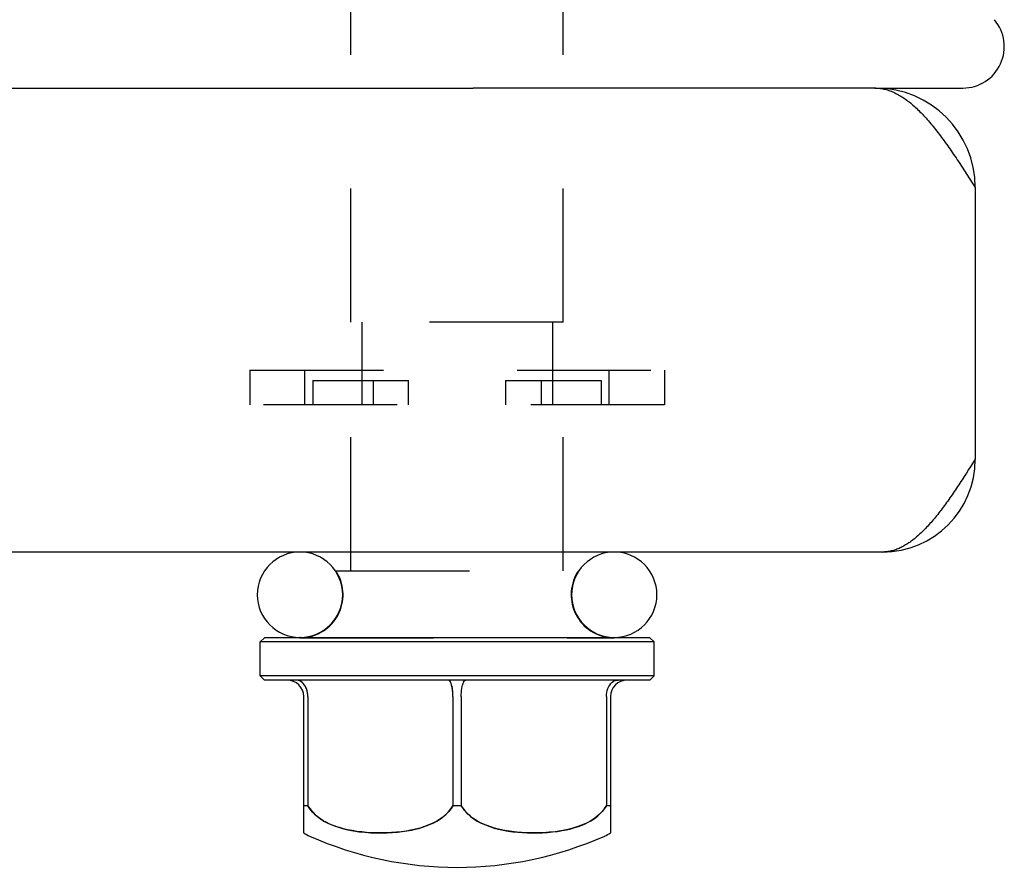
# Model space of a CAD drawing. Header units: inches. Extents: x 0 to 29.3, y 0 to 19.
# Tile 26 of 67: x 12.3 to 13.5, y 10.3 to 11.4. Entities that reach past the tile are written whole.
import ezdxf

# ---------------------------------------------------------------- set-up
doc = ezdxf.new("R2010")
doc.units = ezdxf.units.IN
doc.header["$LTSCALE"] = 1.612069
doc.header["$MEASUREMENT"] = 0
doc.linetypes.add('HIDDEN', pattern=[0.2, 0.1, -0.1])
doc.layers.get('0').update_dxf_attribs({"linetype": 'CONTINUOUS'})
doc.layers.add('02___PRT_ALL_AXES', color=7, linetype='CONTINUOUS')
doc.layers.add('DEFAULT_2', color=8, linetype='HIDDEN')

msp = doc.modelspace()

# ---------------------------------------------------------------- linework, layer by layer
at = {"color": 7, "linetype": 'Continuous'}
for p, q in [((8.5696, 11.269), (12.8584, 11.269)), ((13.344, 11.269), (13.344, 11.269)), ((13.3451, 11.269), (13.449, 11.269)), ((13.3475, 11.269), (13.3475, 11.2688)), ((12.6065, 10.6055), (12.6015, 10.6005)), ((13.0715, 10.6055), (12.6065, 10.6055)), ((12.6503, 10.606), (13.0285, 10.606)), ((13.0715, 10.6055), (13.0765, 10.6005)), ((13.0765, 10.6005), (12.6015, 10.6005)), ((13.0765, 10.5595), (12.6015, 10.5595)), ((12.6065, 10.5545), (12.6015, 10.5595)), ((13.0715, 10.5545), (13.0765, 10.5595)), ((13.0715, 10.5545), (12.6065, 10.5545)), ((12.654, 10.37), (12.654, 10.5345)), ((12.659, 10.5345), (12.659, 10.4029)), ((12.834, 10.5345), (12.834, 10.4029)), ((12.844, 10.5345), (12.844, 10.4029)), ((13.019, 10.5345), (13.019, 10.4029)), ((13.024, 10.5345), (13.024, 10.37)), ((12.659, 10.4029), (12.654, 10.4029)), ((12.844, 10.4029), (12.834, 10.4029)), ((13.024, 10.4029), (13.019, 10.4029))]:
    msp.add_line(p, q, dxfattribs=at)
at = {"color": 3, "linetype": 'Continuous'}
for p, q in [((13.344, 11.269), (12.8584, 11.269)), ((13.344, 11.269), (13.3451, 11.269)), ((13.3451, 11.269), (13.3466, 11.2689)), ((13.4481, 11.1737), (13.451, 11.1692)), ((13.451, 11.1692), (13.4539, 11.1648)), ((13.4539, 11.1648), (13.4568, 11.1603)), ((13.4568, 11.1603), (13.4611, 11.1535)), ((13.4611, 11.1535), (13.464, 11.149)), ((13.464, 11.149), (13.464, 10.821)), ((13.464, 10.821), (13.4627, 10.8189)), ((13.456, 10.8085), (13.4533, 10.8043)), ((13.4587, 10.8127), (13.456, 10.8085)), ((13.4627, 10.8189), (13.4587, 10.8127)), ((13.4533, 10.8043), (13.4507, 10.8002)), ((13.352, 10.709), (8.076, 10.709))]:
    msp.add_line(p, q, dxfattribs=at)
for points in [[(13.343, 11.269), (13.3434, 11.269), (13.3439, 11.269), (13.344, 11.269)], [(13.3466, 11.2689), (13.348, 11.2688), (13.3495, 11.2686), (13.3509, 11.2684), (13.3524, 11.2681), (13.3538, 11.2678), (13.3553, 11.2675), (13.3567, 11.2671), (13.3582, 11.2667), (13.3596, 11.2662), (13.3611, 11.2657), (13.3625, 11.2652), (13.364, 11.2646), (13.3654, 11.2639), (13.3669, 11.2633), (13.3683, 11.2626), (13.3698, 11.2618), (13.3712, 11.261), (13.3727, 11.2602), (13.3741, 11.2593), (13.3756, 11.2584), (13.377, 11.2575), (13.3785, 11.2565), (13.3799, 11.2554), (13.3814, 11.2544), (13.3828, 11.2533), (13.3843, 11.2522), (13.3857, 11.251), (13.3872, 11.2498), (13.3886, 11.2485), (13.3901, 11.2473), (13.3915, 11.2459), (13.393, 11.2446), (13.3944, 11.2432), (13.3959, 11.2418), (13.3973, 11.2403), (13.3988, 11.2389), (13.4002, 11.2374), (13.4017, 11.2358), (13.4031, 11.2342), (13.4046, 11.2326), (13.406, 11.231), (13.4075, 11.2293), (13.4089, 11.2277), (13.4104, 11.2259), (13.4118, 11.2242), (13.4133, 11.2224), (13.4147, 11.2206), (13.4162, 11.2188), (13.4176, 11.2169), (13.4191, 11.2151), (13.4205, 11.2132), (13.422, 11.2113), (13.4234, 11.2093), (13.4249, 11.2074), (13.4263, 11.2054), (13.4278, 11.2034), (13.4292, 11.2014), (13.4307, 11.1993), (13.4321, 11.1973), (13.4336, 11.1952), (13.435, 11.1931), (13.4365, 11.191), (13.4379, 11.1889), (13.4394, 11.1867), (13.4408, 11.1846), (13.4423, 11.1824), (13.4437, 11.1802), (13.4452, 11.1781), (13.4466, 11.1759), (13.4481, 11.1737)], [(13.4507, 10.8002), (13.448, 10.7961), (13.4467, 10.7941), (13.4453, 10.792), (13.444, 10.79), (13.4427, 10.788), (13.4413, 10.786), (13.44, 10.784), (13.4387, 10.7821), (13.4373, 10.7801), (13.436, 10.7782), (13.4347, 10.7762), (13.4333, 10.7743), (13.432, 10.7724), (13.4307, 10.7706), (13.4293, 10.7687), (13.428, 10.7668), (13.4267, 10.765), (13.4253, 10.7632), (13.424, 10.7614), (13.4227, 10.7597), (13.4213, 10.7579), (13.42, 10.7562), (13.4187, 10.7545), (13.4173, 10.7528), (13.416, 10.7512), (13.4147, 10.7496), (13.4133, 10.748), (13.412, 10.7464), (13.4107, 10.7448), (13.4093, 10.7433), (13.408, 10.7418), (13.4067, 10.7404), (13.4053, 10.7389), (13.404, 10.7375), (13.4027, 10.7361), (13.4013, 10.7348), (13.4, 10.7335), (13.3987, 10.7322), (13.3973, 10.7309), (13.396, 10.7297), (13.3947, 10.7285), (13.3933, 10.7273), (13.392, 10.7262), (13.3907, 10.7251), (13.3893, 10.724), (13.388, 10.723), (13.3867, 10.722), (13.3853, 10.721), (13.384, 10.7201), (13.3827, 10.7192), (13.3813, 10.7184), (13.38, 10.7176), (13.3787, 10.7168), (13.3773, 10.716), (13.376, 10.7153), (13.3747, 10.7146), (13.3733, 10.714), (13.372, 10.7134), (13.3707, 10.7128), (13.3693, 10.7123), (13.368, 10.7118), (13.3667, 10.7114), (13.3653, 10.711), (13.364, 10.7106), (13.3627, 10.7103), (13.3613, 10.71), (13.36, 10.7097), (13.3587, 10.7095), (13.3573, 10.7093), (13.356, 10.7092), (13.3547, 10.7091), (13.3533, 10.709), (13.352, 10.709)]]:
    msp.add_lwpolyline(points, dxfattribs=at)
at = {"color": 7, "linetype": 'Continuous'}
for points in [[(12.659, 10.5345), (12.6589, 10.5371), (12.6585, 10.5396), (12.658, 10.542), (12.6571, 10.5444), (12.6561, 10.5466), (12.6549, 10.5485), (12.6535, 10.5503), (12.6519, 10.5518), (12.6502, 10.553), (12.6484, 10.5538), (12.6466, 10.5543), (12.6447, 10.5545)], [(12.834, 10.5345), (12.834, 10.5371), (12.8338, 10.5396), (12.8336, 10.542), (12.8333, 10.5444), (12.8329, 10.5466), (12.8324, 10.5485), (12.8318, 10.5503), (12.8312, 10.5518), (12.8306, 10.553), (12.8298, 10.5538), (12.8291, 10.5543), (12.8283, 10.5545)], [(12.844, 10.5345), (12.8441, 10.5371), (12.8442, 10.5396), (12.8444, 10.542), (12.8447, 10.5444), (12.8451, 10.5466), (12.8456, 10.5485), (12.8462, 10.5503), (12.8468, 10.5518), (12.8475, 10.553), (12.8482, 10.5538), (12.8489, 10.5543), (12.8497, 10.5545)], [(13.019, 10.5345), (13.0191, 10.5371), (13.0195, 10.5396), (13.0201, 10.542), (13.0209, 10.5444), (13.0219, 10.5466), (13.0231, 10.5485), (13.0245, 10.5503), (13.0261, 10.5518), (13.0278, 10.553), (13.0296, 10.5538), (13.0314, 10.5543), (13.0333, 10.5545)], [(12.659, 10.4029), (12.6613, 10.3994), (12.664, 10.396), (12.6671, 10.3928), (12.6706, 10.3897), (12.6746, 10.3868), (12.679, 10.384), (12.6838, 10.3815), (12.689, 10.3792), (12.6947, 10.3772), (12.7007, 10.3754), (12.7072, 10.3738), (12.714, 10.3725), (12.7209, 10.3715), (12.7279, 10.3708), (12.7348, 10.3703), (12.7416, 10.3701), (12.7482, 10.37), (12.7547, 10.3702), (12.761, 10.3705), (12.767, 10.371), (12.7729, 10.3716), (12.7785, 10.3724), (12.7839, 10.3734), (12.789, 10.3745), (12.7939, 10.3758), (12.7985, 10.3772), (12.8029, 10.3788), (12.807, 10.3805), (12.8109, 10.3823), (12.8145, 10.3843), (12.8177, 10.3863), (12.8207, 10.3884), (12.8235, 10.3905), (12.8259, 10.3928), (12.8282, 10.3951), (12.8303, 10.3975), (12.8322, 10.4002), (12.834, 10.4029)], [(12.844, 10.4029), (12.8462, 10.3996), (12.8487, 10.3963), (12.8518, 10.3931), (12.8552, 10.39), (12.8591, 10.3871), (12.8634, 10.3844), (12.8681, 10.3819), (12.8731, 10.3796), (12.8783, 10.3776), (12.8837, 10.3759), (12.8891, 10.3745), (12.8947, 10.3733), (12.9004, 10.3723), (12.9062, 10.3715), (12.9121, 10.3709), (12.918, 10.3704), (12.924, 10.3701), (12.9301, 10.37), (12.9361, 10.3701), (12.9422, 10.3703), (12.9482, 10.3706), (12.9541, 10.3712), (12.9599, 10.3719), (12.9656, 10.3728), (12.9711, 10.3739), (12.9762, 10.3751), (12.981, 10.3764), (12.9855, 10.3779), (12.9897, 10.3795), (12.9936, 10.3812), (12.9971, 10.383), (13.0004, 10.3848), (13.0034, 10.3867), (13.0062, 10.3887), (13.0088, 10.3908), (13.0111, 10.393), (13.0133, 10.3952), (13.0154, 10.3976), (13.0173, 10.4002), (13.019, 10.4029)]]:
    msp.add_lwpolyline(points, dxfattribs=at)
for centre, radius, start, end in [((13.449, 11.319), 0.05, 270, 40.5105), ((12.6495, 10.6575), 0.0515, 90, 270), ((13.0285, 10.6575), 0.0515, 270, 90), ((12.634, 10.5345), 0.02, 0, 90), ((13.044, 10.5345), 0.02, 90, 180)]:
    msp.add_arc(centre, radius, start, end, dxfattribs=at)
at = {"color": 3, "linetype": 'Continuous'}
for centre, radius, start, end in [((13.344, 11.149), 0.12, 0, 90), ((13.352, 10.821), 0.112, 270, 360)]:
    msp.add_arc(centre, radius, start, end, dxfattribs=at)
at = {"layer": '02___PRT_ALL_AXES', "color": 8, "linetype": 'HIDDEN'}
for p, q in [((12.711, 10.9865), (12.711, 11.3645)), ((12.967, 10.9865), (12.967, 11.3645)), ((12.6927, 10.6865), (12.9853, 10.6865)), ((12.6495, 10.6055), (13.0285, 10.6055))]:
    msp.add_line(p, q, dxfattribs=at)
at = {"layer": '02___PRT_ALL_AXES', "color": 7, "linetype": 'Continuous'}
for p, q in [((12.6015, 10.5595), (12.6015, 10.6005)), ((13.0765, 10.5595), (13.0765, 10.6005))]:
    msp.add_line(p, q, dxfattribs=at)
at = {"layer": '02___PRT_ALL_AXES', "color": 8, "linetype": 'HIDDEN'}
for centre, start, end in [((12.6495, 10.6575), 277.6534, 33.8964), ((13.0285, 10.6575), 146.1036, 262.3466)]:
    msp.add_arc(centre, 0.052, start, end, dxfattribs=at)
at = {"layer": '02___PRT_ALL_AXES', "color": 7, "linetype": 'Continuous'}
for centre, radius, start, end in [((12.6495, 10.6575), 0.052, 270, 277.6534), ((13.0285, 10.6575), 0.052, 262.3466, 270), ((12.6854, 10.4211), 0.06, 238.4658, 246.021), ((12.9926, 10.4211), 0.06, 293.979, 301.5342), ((12.839, 10.7665), 0.438, 246.021, 293.979)]:
    msp.add_arc(centre, radius, start, end, dxfattribs=at)
at = {"layer": 'DEFAULT_2', "color": 8, "linetype": 'HIDDEN'}
for p, q in [((12.967, 10.9865), (12.711, 10.9865)), ((12.724, 10.9865), (12.724, 10.8865)), ((12.954, 10.9865), (12.954, 10.8865)), ((12.589, 10.9285), (13.089, 10.9285)), ((12.589, 10.9285), (12.589, 10.8865)), ((12.6555, 10.8865), (12.6555, 10.9285)), ((13.0225, 10.8865), (13.0225, 10.9285)), ((13.089, 10.9285), (13.089, 10.8865)), ((12.6651, 10.9159), (12.7805, 10.9159)), ((12.6651, 10.9159), (12.6651, 10.8865)), ((12.7377, 10.9159), (12.7377, 10.8865)), ((12.7805, 10.8865), (12.7805, 10.9159)), ((12.8975, 10.9159), (13.0129, 10.9159)), ((12.8975, 10.9159), (12.8975, 10.8865)), ((12.9403, 10.9159), (12.9403, 10.8865)), ((13.0129, 10.9159), (13.0129, 10.8865)), ((13.089, 10.8865), (12.589, 10.8865)), ((12.711, 10.6865), (12.711, 10.8865)), ((12.967, 10.6865), (12.967, 10.8865)), ((12.6503, 10.606), (12.6495, 10.606))]:
    msp.add_line(p, q, dxfattribs=at)
for points in [[(12.659, 10.5345), (12.6589, 10.5367), (12.6587, 10.5389), (12.6582, 10.541), (12.6576, 10.5431), (12.6569, 10.545), (12.656, 10.5468), (12.6549, 10.5485), (12.6537, 10.5501), (12.6524, 10.5514), (12.651, 10.5525), (12.6495, 10.5534), (12.6479, 10.554), (12.6463, 10.5544), (12.6447, 10.5545)], [(12.834, 10.5345), (12.834, 10.5367), (12.8339, 10.5389), (12.8337, 10.541), (12.8335, 10.5431), (12.8332, 10.545), (12.8328, 10.5468), (12.8324, 10.5485), (12.8319, 10.5501), (12.8314, 10.5514), (12.8309, 10.5525), (12.8303, 10.5534), (12.8296, 10.554), (12.829, 10.5544), (12.8283, 10.5545)], [(12.834, 10.4029), (12.8319, 10.3996), (12.8293, 10.3963), (12.8263, 10.3931), (12.8228, 10.39), (12.8189, 10.3871), (12.8146, 10.3844), (12.8099, 10.3819), (12.8049, 10.3796), (12.7997, 10.3776), (12.7944, 10.3759), (12.7889, 10.3745), (12.7833, 10.3733), (12.7776, 10.3723), (12.7718, 10.3715), (12.7659, 10.3709), (12.76, 10.3704), (12.754, 10.3701), (12.7479, 10.37), (12.7419, 10.3701), (12.7359, 10.3703), (12.7299, 10.3706), (12.7239, 10.3712), (12.7181, 10.3719), (12.7124, 10.3728), (12.707, 10.3739), (12.7018, 10.3751), (12.697, 10.3764), (12.6925, 10.3779), (12.6883, 10.3795), (12.6845, 10.3812), (12.6809, 10.383), (12.6776, 10.3848), (12.6746, 10.3867), (12.6718, 10.3887), (12.6693, 10.3908), (12.6669, 10.393), (12.6647, 10.3952), (12.6626, 10.3976), (12.6607, 10.4002), (12.659, 10.4029)], [(13.019, 10.4029), (13.0167, 10.3994), (13.0141, 10.396), (13.0109, 10.3928), (13.0074, 10.3897), (13.0034, 10.3868), (12.999, 10.384), (12.9942, 10.3815), (12.989, 10.3792), (12.9833, 10.3772), (12.9773, 10.3754), (12.9708, 10.3738), (12.9641, 10.3725), (12.9571, 10.3715), (12.9501, 10.3708), (12.9432, 10.3703), (12.9364, 10.3701), (12.9298, 10.37), (12.9233, 10.3702), (12.9171, 10.3705), (12.911, 10.371), (12.9051, 10.3716), (12.8995, 10.3724), (12.8941, 10.3734), (12.889, 10.3745), (12.8841, 10.3758), (12.8795, 10.3772), (12.8751, 10.3788), (12.871, 10.3805), (12.8671, 10.3823), (12.8636, 10.3843), (12.8603, 10.3863), (12.8573, 10.3884), (12.8546, 10.3905), (12.8521, 10.3928), (12.8498, 10.3951), (12.8477, 10.3975), (12.8458, 10.4002), (12.844, 10.4029)]]:
    msp.add_lwpolyline(points, dxfattribs=at)
for centre, start, end in [((12.6495, 10.6575), 270, 90), ((13.0285, 10.6575), 90, 270)]:
    msp.add_arc(centre, 0.0515, start, end, dxfattribs=at)

doc.saveas('drawing.dxf')
